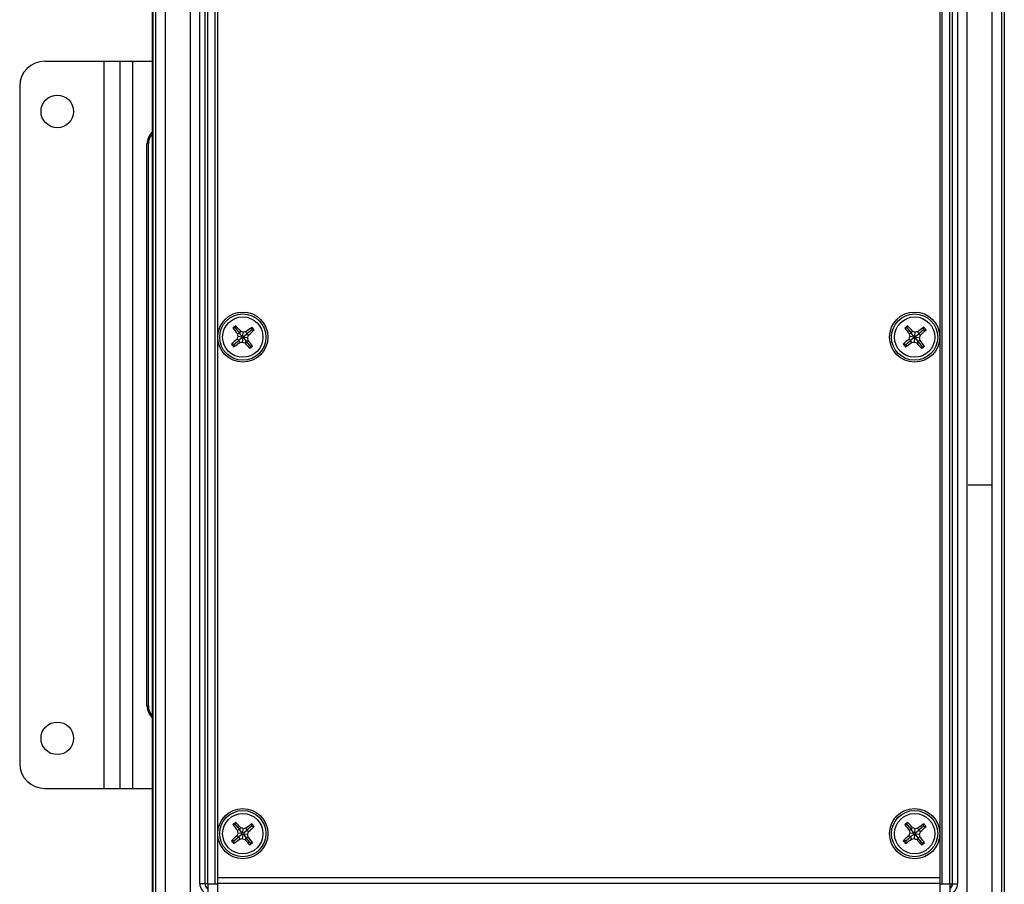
# Paper-space layout 'Blatt3' of a CAD drawing. Header units: millimetres. Extents: x 5 to 418, y 2 to 292.
# Tile 46 of 48: x 298 to 376, y 150 to 219. Entities that reach past the tile are written whole.
import ezdxf

# ---------------------------------------------------------------- set-up
doc = ezdxf.new("R2010")
doc.units = ezdxf.units.MM

psp = doc.layouts.new('Blatt3')

# ---------------------------------------------------------------- linework, layer by layer
at = {"color": 7, "linetype": 'Continuous', "lineweight": 25}
for p, q in [((308.1637, 117.4215), (308.1637, 250.2215)), ((308.2091, 117.4215), (308.2091, 250.2215)), ((308.4091, 250.2215), (308.4091, 117.4215)), ((375.9183, 117.4215), (375.9183, 250.2215)), ((376.1182, 250.2215), (376.1182, 117.4215)), ((311.9357, 149.8215), (311.9357, 239.0215)), ((312.3356, 239.0215), (312.3356, 149.8215)), ((312.3602, 149.8215), (312.3602, 239.0215)), ((312.5602, 239.0215), (312.5602, 149.8215)), ((371.7671, 149.8215), (371.7671, 239.0215)), ((371.9671, 239.0215), (371.9671, 149.8215)), ((371.9917, 149.8215), (371.9917, 239.0215)), ((372.3917, 239.0215), (372.3917, 149.8215)), ((309.1671, 238.4215), (309.1671, 124.8215)), ((311.1602, 238.4215), (311.1602, 124.8215)), ((373.1671, 124.8215), (373.1671, 238.4215)), ((375.1602, 124.8215), (375.1602, 238.4215)), ((312.5637, 149.8215), (312.5637, 237.8215)), ((313.1637, 149.8215), (313.1637, 237.8215)), ((371.1637, 149.8215), (371.1637, 237.8215)), ((371.7637, 149.8215), (371.7637, 237.8215)), ((313.3637, 150.326), (313.3637, 237.0215)), ((370.9637, 237.0215), (370.9637, 150.326)), ((299.5637, 215.4215), (304.2837, 215.4215)), ((304.2837, 215.4215), (304.2837, 157.4215)), ((304.2837, 215.4215), (305.5637, 215.4215)), ((305.5637, 215.4215), (305.5637, 157.4215)), ((305.5637, 215.4215), (306.5521, 215.4215)), ((306.5521, 215.4215), (306.5521, 157.4215)), ((306.5521, 215.4215), (308.1637, 215.4215)), ((297.5637, 213.4215), (297.5637, 159.4215)), ((307.7183, 164.0215), (307.7183, 208.8215)), ((307.8314, 208.8215), (307.7183, 208.8215)), ((307.8314, 164.0215), (307.8314, 208.8215)), ((314.7786, 194.1315), (314.5802, 194.1506)), ((314.7786, 194.1315), (314.7977, 194.3298)), ((314.7786, 194.1315), (315.0969, 193.7452)), ((316.0737, 194.0066), (316.0928, 194.2049)), ((368.3786, 194.1315), (368.1802, 194.1506)), ((368.3786, 194.1315), (368.3977, 194.3298)), ((368.3786, 194.1315), (368.6969, 193.7452)), ((369.6737, 194.0066), (369.6928, 194.2049)), ((315.0399, 193.1547), (314.8961, 193.2587)), ((315.0969, 193.7452), (314.9358, 193.6706)), ((315.2981, 193.4278), (314.9709, 193.4594)), ((315.2635, 193.3389), (315.0399, 193.1547)), ((315.0969, 193.7452), (315.2009, 193.889)), ((315.2811, 193.5217), (315.0969, 193.7452)), ((315.2635, 193.3389), (315.2981, 193.4278)), ((315.3573, 193.3559), (315.2635, 193.3389)), ((315.2981, 193.4278), (315.2811, 193.5217)), ((315.2811, 193.5217), (315.37, 193.4871)), ((315.3573, 193.3559), (315.3258, 193.0287)), ((315.4462, 193.3213), (315.3573, 193.3559)), ((315.37, 193.4871), (315.4016, 193.8142)), ((315.37, 193.4871), (315.4639, 193.5041)), ((315.4639, 193.5041), (315.4293, 193.4152)), ((315.4293, 193.4152), (315.7564, 193.3836)), ((315.4293, 193.4152), (315.4462, 193.3213)), ((315.4462, 193.3213), (315.6305, 193.0977)), ((315.4639, 193.5041), (315.6874, 193.6883)), ((315.6874, 193.6883), (315.6128, 193.8493)), ((316.0737, 194.0066), (315.6874, 193.6883)), ((315.6874, 193.6883), (315.8312, 193.5842)), ((316.0737, 194.0066), (316.272, 193.9874)), ((368.6399, 193.1547), (368.4961, 193.2587)), ((368.6969, 193.7452), (368.5358, 193.6706)), ((368.8981, 193.4278), (368.5709, 193.4594)), ((368.8635, 193.3389), (368.6399, 193.1547)), ((368.6969, 193.7452), (368.8009, 193.889)), ((368.8811, 193.5217), (368.6969, 193.7452)), ((368.8635, 193.3389), (368.8981, 193.4278)), ((368.9573, 193.3559), (368.8635, 193.3389)), ((368.8981, 193.4278), (368.8811, 193.5217)), ((368.8811, 193.5217), (368.97, 193.4871)), ((368.9573, 193.3559), (368.9258, 193.0287)), ((369.0462, 193.3213), (368.9573, 193.3559)), ((368.97, 193.4871), (369.0016, 193.8142)), ((368.97, 193.4871), (369.0639, 193.5041)), ((369.0639, 193.5041), (369.0293, 193.4152)), ((369.0293, 193.4152), (369.3564, 193.3836)), ((369.0293, 193.4152), (369.0462, 193.3213)), ((369.0462, 193.3213), (369.2305, 193.0977)), ((369.0639, 193.5041), (369.2874, 193.6883)), ((369.2874, 193.6883), (369.2128, 193.8493)), ((369.6737, 194.0066), (369.2874, 193.6883)), ((369.2874, 193.6883), (369.4312, 193.5842)), ((369.6737, 194.0066), (369.872, 193.9874)), ((314.6537, 192.8364), (314.4553, 192.8555)), ((314.6537, 192.8364), (314.6346, 192.638)), ((314.6537, 192.8364), (315.0399, 193.1547)), ((315.0399, 193.1547), (315.1146, 192.9936)), ((315.6305, 193.0977), (315.5264, 192.9539)), ((315.6305, 193.0977), (315.7915, 193.1724)), ((315.9488, 192.7115), (315.6305, 193.0977)), ((315.9488, 192.7115), (315.9296, 192.5131)), ((315.9488, 192.7115), (316.1471, 192.6924)), ((368.2537, 192.8364), (368.0553, 192.8555)), ((368.2537, 192.8364), (368.2346, 192.638)), ((368.2537, 192.8364), (368.6399, 193.1547)), ((368.6399, 193.1547), (368.7146, 192.9936)), ((369.2305, 193.0977), (369.1264, 192.9539)), ((369.2305, 193.0977), (369.3915, 193.1724)), ((369.5488, 192.7115), (369.2305, 193.0977)), ((369.5488, 192.7115), (369.5296, 192.5131)), ((369.5488, 192.7115), (369.7471, 192.6924)), ((375.0862, 181.6215), (373.2411, 181.6215)), ((307.7183, 164.0215), (307.8314, 164.0215)), ((299.5637, 157.4215), (304.2837, 157.4215)), ((304.2837, 157.4215), (305.5637, 157.4215)), ((305.5637, 157.4215), (306.5521, 157.4215)), ((306.5521, 157.4215), (308.1637, 157.4215)), ((314.7786, 154.5315), (314.5802, 154.5506)), ((314.7786, 154.5315), (314.7977, 154.7298)), ((314.7786, 154.5315), (315.0969, 154.1452)), ((315.0969, 154.1452), (314.9358, 154.0706)), ((315.0969, 154.1452), (315.2009, 154.289)), ((315.2811, 153.9217), (315.0969, 154.1452)), ((315.37, 153.8871), (315.4016, 154.2142)), ((315.4639, 153.9041), (315.6874, 154.0883)), ((315.6874, 154.0883), (315.6128, 154.2493)), ((316.0737, 154.4066), (315.6874, 154.0883)), ((315.6874, 154.0883), (315.8312, 153.9842)), ((316.0737, 154.4066), (316.0928, 154.6049)), ((316.0737, 154.4066), (316.272, 154.3874)), ((368.3786, 154.5315), (368.1802, 154.5506)), ((368.3786, 154.5315), (368.3977, 154.7298)), ((368.3786, 154.5315), (368.6969, 154.1452)), ((368.6969, 154.1452), (368.5358, 154.0706)), ((368.6969, 154.1452), (368.8009, 154.289)), ((368.8811, 153.9217), (368.6969, 154.1452)), ((368.97, 153.8871), (369.0016, 154.2142)), ((369.0639, 153.9041), (369.2874, 154.0883)), ((369.2874, 154.0883), (369.2128, 154.2493)), ((369.6737, 154.4066), (369.2874, 154.0883)), ((369.2874, 154.0883), (369.4312, 153.9842)), ((369.6737, 154.4066), (369.6928, 154.6049)), ((369.6737, 154.4066), (369.872, 154.3874)), ((314.6537, 153.2364), (314.4553, 153.2555)), ((314.6537, 153.2364), (314.6346, 153.038)), ((314.6537, 153.2364), (315.0399, 153.5547)), ((315.0399, 153.5547), (314.8961, 153.6587)), ((315.2981, 153.8278), (314.9709, 153.8594)), ((315.2635, 153.7389), (315.0399, 153.5547)), ((315.0399, 153.5547), (315.1146, 153.3936)), ((315.2635, 153.7389), (315.2981, 153.8278)), ((315.3573, 153.7559), (315.2635, 153.7389)), ((315.2981, 153.8278), (315.2811, 153.9217)), ((315.2811, 153.9217), (315.37, 153.8871)), ((315.3573, 153.7559), (315.3258, 153.4287)), ((315.4462, 153.7213), (315.3573, 153.7559)), ((315.37, 153.8871), (315.4639, 153.9041)), ((315.4639, 153.9041), (315.4293, 153.8152)), ((315.4293, 153.8152), (315.7564, 153.7836)), ((315.4293, 153.8152), (315.4462, 153.7213)), ((315.4462, 153.7213), (315.6305, 153.4977)), ((315.6305, 153.4977), (315.5264, 153.3539)), ((315.6305, 153.4977), (315.7915, 153.5724)), ((315.9488, 153.1115), (315.6305, 153.4977)), ((368.2537, 153.2364), (368.0553, 153.2555)), ((368.2537, 153.2364), (368.2346, 153.038)), ((368.2537, 153.2364), (368.6399, 153.5547)), ((368.6399, 153.5547), (368.4961, 153.6587)), ((368.8981, 153.8278), (368.5709, 153.8594)), ((368.8635, 153.7389), (368.6399, 153.5547)), ((368.6399, 153.5547), (368.7146, 153.3936)), ((368.8635, 153.7389), (368.8981, 153.8278)), ((368.9573, 153.7559), (368.8635, 153.7389)), ((368.8981, 153.8278), (368.8811, 153.9217)), ((368.8811, 153.9217), (368.97, 153.8871)), ((368.9573, 153.7559), (368.9258, 153.4287)), ((369.0462, 153.7213), (368.9573, 153.7559)), ((368.97, 153.8871), (369.0639, 153.9041)), ((369.0639, 153.9041), (369.0293, 153.8152)), ((369.0293, 153.8152), (369.3564, 153.7836)), ((369.0293, 153.8152), (369.0462, 153.7213)), ((369.0462, 153.7213), (369.2305, 153.4977)), ((369.2305, 153.4977), (369.1264, 153.3539)), ((369.2305, 153.4977), (369.3915, 153.5724)), ((369.5488, 153.1115), (369.2305, 153.4977)), ((315.9488, 153.1115), (315.9296, 152.9131)), ((315.9488, 153.1115), (316.1471, 153.0924)), ((369.5488, 153.1115), (369.5296, 152.9131)), ((369.5488, 153.1115), (369.7471, 153.0924)), ((313.3637, 149.8671), (313.3637, 150.326)), ((313.3637, 150.326), (370.9637, 150.326)), ((370.9637, 150.326), (370.9637, 149.8671)), ((312.3356, 149.8215), (311.9357, 149.8215)), ((312.3356, 149.8215), (312.3602, 149.8215)), ((312.5602, 149.8215), (312.3602, 149.8215)), ((312.5602, 149.8215), (312.5637, 149.7841)), ((312.5637, 149.8215), (313.1637, 149.8215)), ((312.5637, 149.8215), (312.5637, 148.2215)), ((313.1637, 149.8215), (313.3637, 149.8215)), ((313.3637, 141.9601), (313.3637, 149.8671)), ((313.3637, 149.8671), (370.9637, 149.8671)), ((370.9637, 149.8671), (370.9637, 141.9601)), ((370.9637, 149.8215), (371.1637, 149.8215)), ((371.1637, 149.8215), (371.7637, 149.8215)), ((371.7637, 149.8215), (371.7637, 148.2215)), ((371.7637, 149.7841), (371.7671, 149.8215)), ((371.7671, 149.8215), (371.9671, 149.8215)), ((371.9917, 149.8215), (371.9671, 149.8215)), ((371.9917, 149.8215), (372.3917, 149.8215))]:
    psp.add_line(p, q, dxfattribs=at)
for centre, radius in [((300.5637, 211.4215), 1.3), ((315.3637, 193.4215), 2), ((315.3637, 193.4215), 1.844), ((315.3637, 193.4215), 1.6112), ((368.9637, 193.4215), 2), ((368.9637, 193.4215), 1.844), ((368.9637, 193.4215), 1.6112), ((300.5637, 161.4215), 1.3), ((315.3637, 153.8215), 2), ((315.3637, 153.8215), 1.844), ((368.9637, 153.8215), 2), ((368.9637, 153.8215), 1.844), ((315.3637, 153.8215), 1.6112), ((368.9637, 153.8215), 1.6112)]:
    psp.add_circle(centre, radius, dxfattribs=at)
for centre, radius, start, end in [((299.5637, 213.4215), 2, 90, 180), ((308.929, 208.8267), 1.2107, 129.209276, 180.245329), ((309.0493, 208.8243), 1.2179, 136.648925, 180.132413), ((324.5136, 182.3181), 15.4492, 128.968097, 130.013382), ((326.2181, 202.4005), 14.2653, 215.332212, 217.731781), ((304.4756, 184.4833), 14.2653, 41.249699, 43.649267), ((324.3427, 182.5671), 14.2653, 125.332212, 127.731781), ((304.2603, 184.2716), 15.4492, 38.968097, 40.013382), ((378.1136, 182.3181), 15.4492, 128.968097, 130.013382), ((379.8181, 202.4005), 14.2653, 215.332212, 217.731781), ((358.0756, 184.4833), 14.2653, 41.249699, 43.649267), ((377.9427, 182.5671), 14.2653, 125.332212, 127.731781), ((357.8603, 184.2716), 15.4492, 38.968097, 40.013382), ((324.3018, 182.5334), 14.2653, 131.249699, 133.649267), ((329.1515, 188.0567), 15.1749, 159.143724, 159.952172), ((329.9226, 196.0521), 15.1749, 189.029307, 189.837755), ((309.9989, 179.6337), 15.1749, 69.143724, 69.952172), ((317.9943, 178.8625), 15.1749, 99.029307, 99.837755), ((301.5759, 198.7862), 15.1749, 339.143724, 339.952172), ((300.8047, 190.7908), 15.1749, 9.029307, 9.837755), ((306.4255, 204.3095), 14.2653, 311.249699, 313.649267), ((377.9018, 182.5334), 14.2653, 131.249699, 133.649267), ((382.7515, 188.0567), 15.1749, 159.143724, 159.952172), ((383.5226, 196.0521), 15.1749, 189.029307, 189.837755), ((363.5989, 179.6337), 15.1749, 69.143724, 69.952172), ((371.5943, 178.8625), 15.1749, 99.029307, 99.837755), ((355.1759, 198.7862), 15.1749, 339.143724, 339.952172), ((354.4047, 190.7908), 15.1749, 9.029307, 9.837755), ((360.0255, 204.3095), 14.2653, 311.249699, 313.649267), ((326.467, 202.5714), 15.4492, 218.968097, 220.013382), ((306.3847, 204.2759), 14.2653, 305.332212, 307.731781), ((312.733, 207.9804), 15.1749, 279.029307, 279.837755), ((320.7284, 207.2093), 15.1749, 249.143724, 249.952172), ((326.2517, 202.3597), 14.2653, 221.249699, 223.649267), ((304.5093, 184.4425), 14.2653, 35.332212, 37.731781), ((306.2138, 204.5248), 15.4492, 308.968097, 310.013382), ((380.067, 202.5714), 15.4492, 218.968097, 220.013382), ((359.9847, 204.2759), 14.2653, 305.332212, 307.731781), ((366.333, 207.9804), 15.1749, 279.029307, 279.837755), ((374.3284, 207.2093), 15.1749, 249.143724, 249.952172), ((379.8517, 202.3597), 14.2653, 221.249699, 223.649267), ((358.1093, 184.4425), 14.2653, 35.332212, 37.731781), ((359.8138, 204.5248), 15.4492, 308.968097, 310.013382), ((308.9306, 164.0171), 1.2123, 179.791354, 230.754041), ((309.0493, 164.0187), 1.2179, 179.867587, 223.351075), ((299.5637, 159.4215), 2, 180, 270), ((324.5136, 142.7181), 15.4492, 128.968097, 130.013382), ((326.2181, 162.8005), 14.2653, 215.332212, 217.731781), ((304.4756, 144.8833), 14.2653, 41.249699, 43.649267), ((329.9226, 156.4521), 15.1749, 189.029307, 189.837755), ((309.9989, 140.0337), 15.1749, 69.143724, 69.952172), ((317.9943, 139.2625), 15.1749, 99.029307, 99.837755), ((324.3427, 142.9671), 14.2653, 125.332212, 127.731781), ((301.5759, 159.1862), 15.1749, 339.143724, 339.952172), ((306.4255, 164.7095), 14.2653, 311.249699, 313.649267), ((304.2603, 144.6716), 15.4492, 38.968097, 40.013382), ((378.1136, 142.7181), 15.4492, 128.968097, 130.013382), ((379.8181, 162.8005), 14.2653, 215.332212, 217.731781), ((358.0756, 144.8833), 14.2653, 41.249699, 43.649267), ((383.5226, 156.4521), 15.1749, 189.029307, 189.837755), ((363.5989, 140.0337), 15.1749, 69.143724, 69.952172), ((371.5943, 139.2625), 15.1749, 99.029307, 99.837755), ((377.9427, 142.9671), 14.2653, 125.332212, 127.731781), ((355.1759, 159.1862), 15.1749, 339.143724, 339.952172), ((360.0255, 164.7095), 14.2653, 311.249699, 313.649267), ((357.8603, 144.6716), 15.4492, 38.968097, 40.013382), ((324.3018, 142.9334), 14.2653, 131.249699, 133.649267), ((326.467, 162.9714), 15.4492, 218.968097, 220.013382), ((306.3847, 164.6759), 14.2653, 305.332212, 307.731781), ((329.1515, 148.4567), 15.1749, 159.143724, 159.952172), ((312.733, 168.3804), 15.1749, 279.029307, 279.837755), ((320.7284, 167.6093), 15.1749, 249.143724, 249.952172), ((326.2517, 162.7597), 14.2653, 221.249699, 223.649267), ((300.8047, 151.1908), 15.1749, 9.029307, 9.837755), ((304.5093, 144.8425), 14.2653, 35.332212, 37.731781), ((377.9018, 142.9334), 14.2653, 131.249699, 133.649267), ((380.067, 162.9714), 15.4492, 218.968097, 220.013382), ((359.9847, 164.6759), 14.2653, 305.332212, 307.731781), ((382.7515, 148.4567), 15.1749, 159.143724, 159.952172), ((366.333, 168.3804), 15.1749, 279.029307, 279.837755), ((374.3284, 167.6093), 15.1749, 249.143724, 249.952172), ((379.8517, 162.7597), 14.2653, 221.249699, 223.649267), ((354.4047, 151.1908), 15.1749, 9.029307, 9.837755), ((358.1093, 144.8425), 14.2653, 35.332212, 37.731781), ((306.2138, 164.9248), 15.4492, 308.968097, 310.013382), ((359.8138, 164.9248), 15.4492, 308.968097, 310.013382), ((312.7637, 149.8215), 0.828, 180, 256.022013), ((312.7637, 149.8215), 0.428, 180, 242.145025), ((312.7637, 149.8215), 0.4034, 180, 240.280858), ((371.5637, 149.8215), 0.428, 297.854975, 0), ((371.5637, 149.8215), 0.828, 283.977987, 0), ((371.5637, 149.8215), 0.4034, 299.719142, 0)]:
    psp.add_arc(centre, radius, start, end, dxfattribs=at)

doc.saveas('drawing.dxf')
